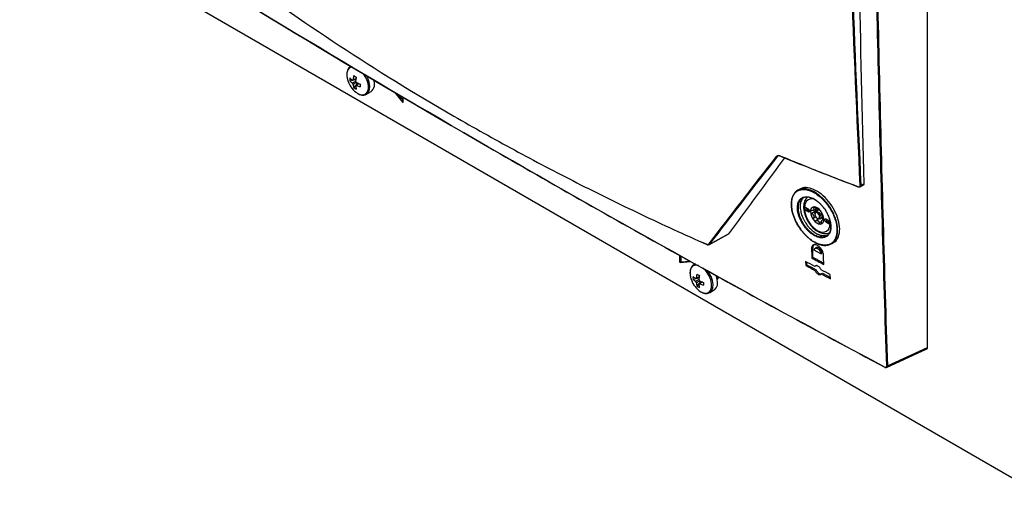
# Model space of a CAD drawing. Header units: millimetres. Extents: x 155473 to 158085, y 111018 to 114514.
# Tile 147 of 181: x 157497 to 157789, y 113432 to 113577. Entities that reach past the tile are written whole.
import ezdxf

# ---------------------------------------------------------------- set-up
doc = ezdxf.new("R2010")
doc.units = ezdxf.units.MM

msp = doc.modelspace()

# ---------------------------------------------------------------- linework, layer by layer
at = {"color": 7, "linetype": 'Continuous', "lineweight": 25}
for p, q in [((157496.95, 113610.85), (157806.49, 113432.16)), ((157766.27, 113479.53), (157766.27, 113583.22)), ((157594.89, 113558.54), (157596.67, 113558.89)), ((157602.09, 113558.46), (157602.26, 113558.63)), ((157596.07, 113556.49), (157597.26, 113557.86)), ((157596.62, 113557.02), (157596.8, 113557.14)), ((157599.8, 113554.53), (157599.85, 113554.56)), ((157599.85, 113554.56), (157601.2, 113555.34)), ((157608.27, 113555.07), (157610.55, 113552.25)), ((157609.25, 113554.51), (157610.71, 113552.69)), ((157610.71, 113552.26), (157610.71, 113553.66)), ((157610.71, 113552.34), (157610.55, 113552.25)), ((157722.16, 113536.39), (157721.78, 113536.18)), ((157728.36, 113526.45), (157727.77, 113526.11)), ((157746.3, 113527.1), (157747.18, 113527.58)), ((157746.53, 113527.57), (157747.39, 113528.04)), ((157730.95, 113520.55), (157730.24, 113520.95)), ((157732.37, 113520.15), (157733.32, 113520.7)), ((157732.89, 113521.07), (157732.48, 113520.83)), ((157730.6, 113520.34), (157730.24, 113520.14)), ((157730.24, 113520.14), (157730.95, 113519.73)), ((157730.6, 113520.34), (157731.3, 113519.93)), ((157731.3, 113519.93), (157730.95, 113519.73)), ((157733.28, 113520), (157731.94, 113519.23)), ((157733.13, 113518.23), (157732.48, 113517.86)), ((157732.86, 113519.24), (157732.86, 113519.04)), ((157733.95, 113520.29), (157733.12, 113519.81)), ((157733.34, 113519.94), (157733.28, 113520)), ((157733.57, 113517.81), (157733.74, 113517.71)), ((157734.37, 113517.65), (157735.3, 113518.19)), ((157734.02, 113517.6), (157733.11, 113517.07)), ((157734.85, 113516.84), (157734.18, 113516.45)), ((157735.54, 113517.55), (157735.09, 113517.29)), ((157735.53, 113517.38), (157735.34, 113517.27)), ((157736.89, 113517.12), (157736.18, 113517.52)), ((157736.53, 113516.91), (157736.18, 113516.71)), ((157736.18, 113516.71), (157736.89, 113516.3)), ((157736.53, 113516.91), (157737.24, 113516.5)), ((157737.24, 113516.5), (157736.89, 113516.3)), ((157701.43, 113509.97), (157707.11, 113513.07)), ((157701.55, 113510.07), (157707.22, 113513.17)), ((157707.22, 113513.17), (157707.11, 113513.08)), ((157735.11, 113512.61), (157734.51, 113512.26)), ((157736.88, 113513.42), (157737.09, 113513.42)), ((157700.89, 113510), (157699.22, 113510.77)), ((157732.23, 113508.98), (157731.88, 113508.77)), ((157733.32, 113509.12), (157732.96, 113508.92)), ((157737.75, 113510.22), (157738.36, 113510.57)), ((157692.73, 113506.81), (157692.73, 113504.91)), ((157693.08, 113506.61), (157693.08, 113505.11)), ((157731.96, 113506.04), (157732.31, 113506.25)), ((157734.61, 113507.31), (157732.7, 113508.33)), ((157734.61, 113507.31), (157734.96, 113507.51)), ((157693.08, 113505.11), (157692.73, 113504.91)), ((157692.89, 113504.71), (157696, 113504.99)), ((157693.24, 113504.92), (157692.89, 113504.71)), ((157693.24, 113504.92), (157695.73, 113505.14)), ((157697.35, 113504.25), (157696.93, 113504)), ((157730.13, 113505.01), (157730.17, 113503.81)), ((157730.17, 113503.81), (157730.52, 113504.01)), ((157730.52, 113504.01), (157730.5, 113504.81)), ((157733.2, 113503.76), (157732.84, 113503.55)), ((157732.88, 113502.35), (157733.23, 113502.55)), ((157734.78, 113501.32), (157735.13, 113501.53)), ((157735.13, 113501.53), (157737.48, 113500.27)), ((157737.49, 113499.87), (157737.45, 113501.07)), ((157696.71, 113499.76), (157698.49, 113500.11)), ((157697.9, 113497.71), (157699.08, 113499.08)), ((157698.44, 113498.24), (157698.62, 113498.36)), ((157701.62, 113495.75), (157701.68, 113495.78)), ((157701.68, 113495.78), (157703.02, 113496.56)), ((157754.16, 113473.57), (157766.09, 113479.09)), ((157754.39, 113474.04), (157766.27, 113479.53))]:
    msp.add_line(p, q, dxfattribs=at)
at = {"color": 7, "linetype": 'Continuous', "lineweight": 25, "flags": 128}
for points in [[(157595.56, 113562.67), (157595.47, 113562.66), (157594.78, 113562.36), (157594.29, 113561.76), (157594.03, 113560.89), (157594.03, 113559.83), (157594.29, 113558.67), (157594.4, 113558.34)], [(157597.22, 113554.8), (157598.12, 113554.43), (157598.96, 113554.39), (157599.65, 113554.68), (157600.15, 113555.28), (157600.41, 113556.15), (157600.41, 113557.21), (157600.15, 113558.38), (157599.65, 113559.55), (157598.96, 113560.65), (157598.92, 113560.7)], [(157599.85, 113554.56), (157599.93, 113554.61), (157600.46, 113555.17), (157600.77, 113555.98), (157600.83, 113557), (157600.64, 113558.14), (157600.22, 113559.33), (157599.81, 113560.12)], [(157602.1, 113558.45), (157602.25, 113558.58), (157602.29, 113558.63)], [(157610.55, 113552.25), (157610.57, 113552.22), (157610.6, 113552.2), (157610.63, 113552.19), (157610.65, 113552.19), (157610.67, 113552.19), (157610.69, 113552.21), (157610.7, 113552.23), (157610.71, 113552.26)], [(157722.4, 113536.33), (157722.41, 113536.31), (157722.41, 113536.29), (157722.42, 113536.28), (157722.43, 113536.27), (157722.44, 113536.26), (157722.46, 113536.27), (157722.47, 113536.27), (157722.49, 113536.28)], [(157745.65, 113527.16), (157745.65, 113527.13), (157745.65, 113527.12), (157745.66, 113527.1), (157745.67, 113527.1), (157745.68, 113527.09), (157745.7, 113527.09), (157745.71, 113527.1), (157745.73, 113527.11)], [(157730.74, 113524.09), (157730.41, 113523.84), (157729.9, 113523.07), (157729.59, 113522.12), (157729.51, 113521), (157729.66, 113519.75), (157730.04, 113518.47), (157730.62, 113517.2), (157731.37, 113516.03), (157732.26, 113514.99), (157733.25, 113514.15), (157734.3, 113513.56), (157735.39, 113513.25), (157736.31, 113513.25), (157737.14, 113513.52), (157737.28, 113513.64), (157737.28, 113513.64)], [(157732.82, 113523.39), (157732.58, 113523.46), (157731.65, 113523.56), (157730.86, 113523.31), (157730.25, 113522.75), (157729.87, 113521.9), (157729.74, 113520.83), (157729.87, 113519.62), (157730.25, 113518.33), (157730.86, 113517.07), (157731.65, 113515.91), (157732.58, 113514.93), (157733.57, 113514.21), (157734.55, 113513.79), (157735.48, 113513.7), (157736.27, 113513.94), (157736.88, 113514.51), (157737.26, 113515.35), (157737.39, 113516.42), (157737.28, 113517.55)], [(157730.24, 113520.95), (157730.11, 113521), (157729.99, 113520.98), (157729.92, 113520.89), (157729.89, 113520.75), (157729.92, 113520.58), (157729.99, 113520.4), (157730.11, 113520.25), (157730.24, 113520.14)], [(157730.95, 113519.73), (157731.08, 113519.68), (157731.2, 113519.7), (157731.28, 113519.79), (157731.3, 113519.93), (157731.28, 113520.1), (157731.2, 113520.28), (157731.08, 113520.44), (157730.95, 113520.55)], [(157732.86, 113519.24), (157732.93, 113519.59), (157733.12, 113519.81), (157733.4, 113519.87), (157733.74, 113519.75)], [(157733.57, 113519.44), (157733.29, 113519.54), (157733.07, 113519.49), (157732.91, 113519.32), (157732.86, 113519.04), (157732.91, 113518.69), (157733.07, 113518.34), (157733.29, 113518.03), (157733.57, 113517.81), (157733.84, 113517.72), (157734.07, 113517.76), (157734.22, 113517.94), (157734.27, 113518.22), (157734.22, 113518.56), (157734.07, 113518.92), (157733.84, 113519.23), (157733.57, 113519.44)], [(157733.74, 113519.75), (157734.08, 113519.48), (157734.37, 113519.09), (157734.56, 113518.65), (157734.63, 113518.22), (157734.56, 113517.87), (157734.37, 113517.65), (157734.08, 113517.59), (157733.74, 113517.71), (157733.74, 113517.71)], [(157736.18, 113517.52), (157736.05, 113517.57), (157735.93, 113517.55), (157735.85, 113517.46), (157735.83, 113517.32), (157735.85, 113517.15), (157735.93, 113516.97), (157736.05, 113516.82), (157736.18, 113516.71)], [(157736.89, 113516.3), (157737.02, 113516.25), (157737.14, 113516.28), (157737.22, 113516.36), (157737.24, 113516.5), (157737.22, 113516.68), (157737.14, 113516.85), (157737.02, 113517.01), (157736.89, 113517.12)], [(157700.8, 113510.05), (157700.8, 113510.03), (157700.81, 113510.01), (157700.82, 113509.99), (157700.83, 113509.99), (157700.84, 113509.98), (157700.86, 113509.98), (157700.87, 113509.99), (157700.89, 113510)], [(157698.33, 113503.78), (157698.13, 113503.83), (157697.3, 113503.88), (157696.61, 113503.58), (157696.11, 113502.98), (157695.85, 113502.11), (157695.85, 113501.05), (157696.11, 113499.89), (157696.22, 113499.56)], [(157697.55, 113504.21), (157697.18, 113504.12), (157696.9, 113503.99)], [(157699.04, 113496.02), (157699.95, 113495.65), (157700.78, 113495.6), (157701.47, 113495.9), (157701.97, 113496.5), (157702.23, 113497.37), (157702.23, 113498.43), (157701.97, 113499.59), (157701.47, 113500.77), (157700.78, 113501.86), (157699.95, 113502.79), (157699.59, 113503.09)], [(157701.68, 113495.78), (157701.76, 113495.83), (157702.28, 113496.39), (157702.59, 113497.2), (157702.65, 113498.22), (157702.47, 113499.36), (157702.05, 113500.54), (157701.42, 113501.68), (157700.89, 113502.39)], [(157703.02, 113496.56), (157703.1, 113496.6), (157703.63, 113497.16), (157703.94, 113497.98), (157704, 113499), (157703.81, 113500.14), (157703.58, 113500.87)], [(157703.77, 113500.32), (157703.77, 113500.43), (157703.75, 113500.76)], [(157703.84, 113500.02), (157703.89, 113500.5), (157703.89, 113500.68)], [(157703.92, 113499.68), (157704.2, 113500.05), (157704.31, 113500.44)]]:
    msp.add_lwpolyline(points, dxfattribs=at)
at = {"color": 7, "linetype": 'Continuous', "lineweight": 25}
for centre, radius, start, end in [((157600.41, 113558.97), 5.53, 175.64, 184.36), ((157598.82, 113563.21), 5.48, 224.1814, 234.2778), ((157598.82, 113562.36), 5.48, 224.1814, 234.2778), ((157595.92, 113558.55), 0.36, 94.0392, 145.9716), ((157605.62, 113557.99), 9.77, 167.7, 174.567), ((157604.69, 113574.15), 16.5, 238.5426, 241.4628), ((157606.34, 113557.57), 9.77, 167.7, 174.567), ((157599.23, 113557.64), 3.03, 310.4615, 23.9505), ((157601.03, 113560.73), 7.05, 199.7782, 237.2294), ((157597.27, 113558.55), 1.77, 201.1423, 218.8577), ((157601.35, 113557.99), 5.48, 185.7248, 195.8206), ((157599.19, 113561.06), 5.53, 235.6424, 244.363), ((157595.24, 113557.38), 1.77, 21.1423, 38.8577), ((157596.6, 113557.38), 0.36, 274.0392, 325.9716), ((157602.08, 113557.57), 5.48, 185.7248, 195.8206), ((157600.95, 113566.9), 9.77, 245.4356, 252.3023), ((157600.95, 113566.06), 9.77, 245.4356, 252.3023), ((157614.48, 113557.18), 16.5, 178.5397, 181.4603), ((157721.72, 113536.33), 0.157, 222.2937, 292.1113), ((157746.42, 113527.77), 0.227, 250.8367, 299.4524), ((157730.99, 113520.98), 0.75, 181.8666, 238.1281), ((157732.8, 113519.97), 1.23, 100.5468, 189.2519), ((157732.42, 113518.63), 2.56, 33.4349, 86.5705), ((157735.84, 113520.52), 2.72, 178.6284, 187.4864), ((157735.88, 113519.97), 4.3, 182.6393, 219.7721), ((157733.17, 113519.81), 0.818, 141.0957, 148.703), ((157732.15, 113520.52), 0.43, 317.6518, 332.1469), ((157735.56, 113519.81), 3.28, 199.6999, 202.7114), ((157730.9, 113518), 1.72, 18.3336, 24.0778), ((157733.83, 113520.62), 0.828, 213.3477, 228.1576), ((157732.79, 113518.73), 1.91, 57.8448, 62.1606), ((157734.24, 113521.25), 1, 235.8866, 244.1188), ((157731.25, 113517.29), 4.3, 2.6393, 39.7721), ((157734.44, 113516.79), 1.13, 35.3325, 73.1083), ((157731.92, 113517.65), 3.28, 19.6999, 22.7114), ((157736.59, 113519.46), 1.72, 198.3336, 204.0778), ((157734.71, 113518.63), 2.56, 213.4349, 266.5705), ((157734.7, 113518.73), 1.91, 237.8448, 242.1606), ((157733.24, 113516.21), 1, 55.8866, 64.1188), ((157734.33, 113517.29), 1.23, 280.5468, 9.2519), ((157734.32, 113517.65), 0.818, 321.0957, 328.703), ((157735.33, 113516.94), 0.43, 137.6518, 152.1469), ((157736.93, 113517.55), 0.75, 181.8666, 238.1281), ((157701.49, 113510.22), 0.158, 221.5545, 292.9006), ((157692.93, 113504.91), 0.198, 178.8081, 258.781), ((157693.28, 113505.11), 0.198, 178.8081, 258.781), ((157702.23, 113500.18), 5.53, 175.64, 184.36), ((157700.64, 113504.42), 5.48, 224.1814, 234.2778), ((157697.74, 113499.77), 0.36, 94.0392, 145.9716), ((157707.44, 113499.21), 9.77, 167.7, 174.567), ((157706.51, 113515.37), 16.5, 238.5426, 241.4628), ((157708.17, 113498.79), 9.77, 167.7, 174.567), ((157703.24, 113500.58), 1.14, 306.7705, 351.3802), ((157702.85, 113501.94), 7.05, 199.7782, 237.2294), ((157700.64, 113503.58), 5.48, 224.1814, 234.2778), ((157699.1, 113499.77), 1.77, 201.1423, 218.8577), ((157703.17, 113499.21), 5.48, 185.7248, 195.8206), ((157701.02, 113502.28), 5.53, 235.6424, 244.363), ((157697.06, 113498.6), 1.77, 21.1423, 38.8577), ((157698.42, 113498.6), 0.36, 274.0392, 325.9716), ((157703.9, 113498.79), 5.48, 185.7248, 195.8206), ((157702.78, 113508.12), 9.77, 245.4356, 252.3023), ((157702.78, 113507.28), 9.77, 245.4356, 252.3023), ((157716.3, 113498.4), 16.5, 178.5397, 181.4603), ((157754.28, 113474.24), 0.227, 244.6533, 297.4098), ((157753.64, 113473.68), 0.062, 171.7244, 259.3016)]:
    msp.add_arc(centre, radius, start, end, dxfattribs=at)
for points, knots in [([(157754.19, 113474.04), (157753.27, 113502.28), (157752.47, 113530.58), (157751.12, 113587.32), (157750.58, 113615.76), (157749.72, 113672.77), (157749.41, 113701.34), (157749.02, 113758.61), (157748.95, 113787.3), (157749.01, 113816.07)], [0, 0, 0, 0, 0.25, 0.25, 0.5, 0.5, 0.75, 0.75, 1, 1, 1, 1]), ([(157749.21, 113816.07), (157749.15, 113787.3), (157749.23, 113758.61), (157749.61, 113701.35), (157749.92, 113672.78), (157750.78, 113615.77), (157751.33, 113587.33), (157752.68, 113530.59), (157753.47, 113502.28), (157754.39, 113474.04)], [0, 0, 0, 0, 0.25, 0.25, 0.5, 0.5, 0.75, 0.75, 1, 1, 1, 1]), ([(157744.89, 113652.7), (157745.18, 113631.85), (157745.53, 113611.03), (157746.37, 113569.48), (157746.85, 113548.74), (157747.39, 113528.04)], [0, 0, 0, 0, 0.5, 0.5, 1, 1, 1, 1]), ([(157522.82, 113606.9), (157559.65, 113583.88), (157597.31, 113561.25), (157655.01, 113527.94), (157674.45, 113516.94), (157713.72, 113495.15), (157733.56, 113484.37), (157753.58, 113473.69)], [0, 0, 0, 0, 0.5, 0.5, 0.75, 0.75, 1, 1, 1, 1]), ([(157753.68, 113473.63), (157713.62, 113494.99), (157674.36, 113516.77), (157597.41, 113561.19), (157559.75, 113583.82), (157522.93, 113606.84)], [0, 0, 0, 0, 0.5, 0.5, 1, 1, 1, 1]), ([(157560.16, 113591.24), (157570.26, 113583.64), (157580.79, 113576.24), (157602.66, 113561.86), (157614.01, 113554.86), (157631.66, 113544.68), (157637.64, 113541.33), (157649.78, 113534.76), (157655.94, 113531.53), (157668.45, 113525.19), (157674.8, 113522.08), (157687.67, 113515.97), (157694.19, 113512.98), (157700.8, 113510.05)], [0, 0, 0, 0, 0.25, 0.25, 0.5, 0.5, 0.625, 0.625, 0.75, 0.75, 0.875, 0.875, 1, 1, 1, 1]), ([(157595.08, 113562.74), (157595.03, 113562.72), (157594.74, 113562.61), (157594.38, 113562.12), (157594.05, 113561.35), (157593.95, 113560.4), (157594.06, 113559.37), (157594.3, 113558.67), (157594.41, 113558.35)], [0, 0, 0, 0, 0.037791, 0.228231, 0.418766, 0.617712, 0.823002, 1, 1, 1, 1]), ([(157595.89, 113558.91), (157595.97, 113558.95), (157596.25, 113559.09), (157596.54, 113559.23), (157596.75, 113559.33)], [0, 0, 0, 0, 0.257038, 1, 1, 1, 1]), ([(157595.62, 113557.91), (157595.7, 113557.95), (157596.04, 113558.12), (157596.38, 113558.29), (157596.64, 113558.41)], [0, 0, 0, 0, 0.23369, 1, 1, 1, 1]), ([(157596.88, 113558.1), (157596.62, 113557.93), (157596.29, 113557.71), (157595.97, 113557.49), (157595.89, 113557.44)], [0, 0, 0, 0, 0.7752435, 1, 1, 1, 1]), ([(157597.67, 113557.71), (157597.48, 113557.58), (157597.22, 113557.4), (157596.96, 113557.23), (157596.89, 113557.18)], [0, 0, 0, 0, 0.739007, 1, 1, 1, 1]), ([(157597.25, 113554.77), (157597.41, 113554.69), (157597.88, 113554.44), (157598.62, 113554.27), (157599.33, 113554.29), (157599.66, 113554.49), (157599.77, 113554.56)], [0, 0, 0, 0, 0.181956, 0.528848, 0.834368, 1, 1, 1, 1]), ([(157723.88, 113535.72), (157721.49, 113532.5), (157715.91, 113524.96), (157710.38, 113517.46), (157707.22, 113513.17)], [0, 0, 0, 0, 0.4278521, 1, 1, 1, 1]), ([(157721.61, 113536.22), (157721.65, 113536.27), (157721.7, 113536.31), (157721.81, 113536.37), (157721.87, 113536.39), (157722.01, 113536.41), (157722.09, 113536.41), (157722.24, 113536.39), (157722.32, 113536.36), (157722.4, 113536.33)], [0, 0, 0, 0, 0.25, 0.25, 0.5, 0.5, 0.75, 0.75, 1, 1, 1, 1]), ([(157722.49, 113536.28), (157722.41, 113536.31), (157722.34, 113536.33), (157722.21, 113536.35), (157722.14, 113536.35), (157722.02, 113536.33), (157721.96, 113536.32), (157721.86, 113536.26), (157721.82, 113536.23), (157721.78, 113536.18)], [0, 0, 0, 0, 0.25, 0.25, 0.5, 0.5, 0.75, 0.75, 1, 1, 1, 1]), ([(157745.65, 113527.14), (157742.58, 113528.31), (157737.15, 113530.39), (157729.44, 113533.45), (157724.81, 113535.34), (157722.49, 113536.28)], [0, 0, 0, 0, 0.39316, 0.696559, 1, 1, 1, 1]), ([(157725.9, 113521.86), (157725.89, 113522.36), (157725.92, 113522.82), (157726.03, 113523.48), (157726.08, 113523.69), (157726.2, 113524.09), (157726.27, 113524.28), (157726.51, 113524.83), (157726.71, 113525.15), (157727.06, 113525.56), (157727.19, 113525.69), (157727.47, 113525.92), (157727.61, 113526.02), (157728.08, 113526.28), (157728.41, 113526.41), (157728.96, 113526.52), (157729.16, 113526.54), (157729.55, 113526.56), (157729.94, 113526.55), (157730.36, 113526.49), (157730.79, 113526.4), (157731, 113526.34), (157731.66, 113526.13), (157732.11, 113525.94), (157732.78, 113525.57), (157733, 113525.44), (157733.46, 113525.15), (157733.68, 113524.99), (157734.34, 113524.49), (157734.77, 113524.12), (157735.41, 113523.5), (157735.61, 113523.28), (157736.02, 113522.84), (157736.21, 113522.61), (157736.78, 113521.9), (157737.14, 113521.4), (157737.8, 113520.35), (157738.09, 113519.82), (157738.48, 113519.01), (157738.6, 113518.73), (157738.82, 113518.18), (157738.93, 113517.91), (157739.2, 113517.08), (157739.35, 113516.54), (157739.55, 113515.48), (157739.61, 113514.96), (157739.63, 113513.97), (157739.6, 113513.49), (157739.45, 113512.62), (157739.33, 113512.22), (157739.09, 113511.68), (157739, 113511.5), (157738.8, 113511.18), (157738.69, 113511.03), (157738.33, 113510.62), (157738.06, 113510.39), (157737.43, 113510.04), (157737.1, 113509.91), (157736.55, 113509.8), (157736.36, 113509.78), (157735.97, 113509.76), (157735.76, 113509.77), (157735.15, 113509.82), (157734.72, 113509.91), (157734.07, 113510.12), (157733.84, 113510.2), (157733.4, 113510.4), (157733.17, 113510.51), (157732.5, 113510.87), (157732.06, 113511.16), (157731.39, 113511.66), (157731.17, 113511.84), (157730.73, 113512.22), (157730.31, 113512.61), (157729.9, 113513.04), (157729.5, 113513.48), (157729.3, 113513.72), (157728.73, 113514.43), (157728.37, 113514.93), (157727.72, 113515.97), (157727.42, 113516.51), (157726.91, 113517.6), (157726.68, 113518.15), (157726.41, 113518.97), (157726.33, 113519.25), (157726.18, 113519.79), (157726.12, 113520.06), (157725.97, 113520.85), (157725.92, 113521.36), (157725.9, 113521.86)], [0, 0, 0, 0, 0.03125, 0.03125, 0.046875, 0.046875, 0.0625, 0.0625, 0.09375, 0.09375, 0.109375, 0.109375, 0.125, 0.125, 0.15625, 0.15625, 0.171875, 0.171875, 0.1875, 0.203125, 0.203125, 0.21875, 0.21875, 0.25, 0.25, 0.265625, 0.265625, 0.28125, 0.28125, 0.3125, 0.3125, 0.328125, 0.328125, 0.34375, 0.34375, 0.375, 0.375, 0.40625, 0.40625, 0.421875, 0.421875, 0.4375, 0.4375, 0.46875, 0.46875, 0.5, 0.5, 0.53125, 0.53125, 0.5625, 0.5625, 0.578125, 0.578125, 0.59375, 0.59375, 0.625, 0.625, 0.65625, 0.65625, 0.671875, 0.671875, 0.6875, 0.6875, 0.71875, 0.71875, 0.734375, 0.734375, 0.75, 0.75, 0.78125, 0.78125, 0.796875, 0.796875, 0.8125, 0.828125, 0.828125, 0.84375, 0.84375, 0.875, 0.875, 0.90625, 0.90625, 0.9375, 0.9375, 0.953125, 0.953125, 0.96875, 0.96875, 1, 1, 1, 1]), ([(157738.35, 113510.58), (157738.37, 113510.58), (157738.99, 113510.74), (157739.74, 113511.9), (157740.35, 113513.95), (157740.12, 113516.62), (157739.14, 113519.48), (157737.5, 113522.24), (157735.4, 113524.58), (157733.06, 113526.24), (157730.79, 113526.97), (157729.16, 113526.98), (157728.56, 113526.47), (157728.42, 113526.36)], [0, 0, 0, 0, 0.002182, 0.109427, 0.21665, 0.32393, 0.431321, 0.538831, 0.646409, 0.753972, 0.861446, 0.968798, 1, 1, 1, 1]), ([(157745.65, 113527.16), (157745.74, 113527.12), (157745.83, 113527.1), (157746.01, 113527.1), (157746.09, 113527.12), (157746.22, 113527.19), (157746.27, 113527.25), (157746.33, 113527.38), (157746.35, 113527.46), (157746.34, 113527.55)], [0, 0, 0, 0, 0.25, 0.25, 0.5, 0.5, 0.75, 0.75, 1, 1, 1, 1]), ([(157746.53, 113527.57), (157746.53, 113527.47), (157746.52, 113527.37), (157746.44, 113527.21), (157746.38, 113527.15), (157746.23, 113527.06), (157746.14, 113527.04), (157745.94, 113527.04), (157745.83, 113527.07), (157745.73, 113527.11)], [0, 0, 0, 0, 0.25, 0.25, 0.5, 0.5, 0.75, 0.75, 1, 1, 1, 1]), ([(157747.39, 113528.04), (157747.39, 113527.95), (157747.37, 113527.78), (157747.29, 113527.63), (157747.2, 113527.6), (157747.18, 113527.59)], [0, 0, 0, 0, 0.419678, 0.83938, 1, 1, 1, 1]), ([(157725.91, 113521.73), (157725.92, 113521.24), (157725.98, 113520.74), (157726.12, 113519.96), (157726.18, 113519.69), (157726.32, 113519.16), (157726.41, 113518.89), (157726.68, 113518.08), (157726.9, 113517.54), (157727.41, 113516.47), (157727.7, 113515.93), (157728.34, 113514.92), (157728.69, 113514.43), (157729.25, 113513.72), (157729.45, 113513.49), (157729.84, 113513.05), (157730.25, 113512.63), (157730.67, 113512.24), (157731.09, 113511.88), (157731.31, 113511.7), (157731.97, 113511.2), (157732.41, 113510.92), (157733.07, 113510.56), (157733.29, 113510.46), (157733.73, 113510.27), (157733.95, 113510.18), (157734.6, 113509.97), (157735.01, 113509.89), (157735.62, 113509.84), (157735.82, 113509.83), (157736.2, 113509.85), (157736.39, 113509.87), (157736.93, 113509.98), (157737.26, 113510.1), (157737.88, 113510.45), (157738.15, 113510.68), (157738.5, 113511.08), (157738.61, 113511.23), (157738.8, 113511.55), (157738.89, 113511.72), (157739.13, 113512.25), (157739.25, 113512.65), (157739.39, 113513.5), (157739.43, 113513.97), (157739.4, 113514.95), (157739.34, 113515.46), (157739.14, 113516.5), (157739, 113517.03), (157738.73, 113517.84), (157738.63, 113518.12), (157738.41, 113518.66), (157738.29, 113518.93), (157737.9, 113519.73), (157737.61, 113520.25), (157736.96, 113521.28), (157736.61, 113521.77), (157736.05, 113522.47), (157735.86, 113522.69), (157735.46, 113523.13), (157735.26, 113523.35), (157734.64, 113523.96), (157734.21, 113524.32), (157733.34, 113524.98), (157732.89, 113525.27), (157732.01, 113525.74), (157731.58, 113525.93), (157730.93, 113526.14), (157730.71, 113526.2), (157730.29, 113526.29), (157729.88, 113526.35), (157729.49, 113526.35), (157729.11, 113526.34), (157728.92, 113526.31), (157728.37, 113526.21), (157728.04, 113526.08), (157727.59, 113525.82), (157727.45, 113525.72), (157727.17, 113525.5), (157727.05, 113525.37), (157726.7, 113524.97), (157726.5, 113524.65), (157726.26, 113524.12), (157726.2, 113523.92), (157726.08, 113523.53), (157726.03, 113523.32), (157725.92, 113522.68), (157725.89, 113522.22), (157725.91, 113521.73)], [0, 0, 0, 0, 0.03125, 0.03125, 0.046875, 0.046875, 0.0625, 0.0625, 0.09375, 0.09375, 0.125, 0.125, 0.15625, 0.15625, 0.171875, 0.171875, 0.1875, 0.203125, 0.203125, 0.21875, 0.21875, 0.25, 0.25, 0.265625, 0.265625, 0.28125, 0.28125, 0.3125, 0.3125, 0.328125, 0.328125, 0.34375, 0.34375, 0.375, 0.375, 0.40625, 0.40625, 0.421875, 0.421875, 0.4375, 0.4375, 0.46875, 0.46875, 0.5, 0.5, 0.53125, 0.53125, 0.5625, 0.5625, 0.578125, 0.578125, 0.59375, 0.59375, 0.625, 0.625, 0.65625, 0.65625, 0.671875, 0.671875, 0.6875, 0.6875, 0.71875, 0.71875, 0.75, 0.75, 0.78125, 0.78125, 0.796875, 0.796875, 0.8125, 0.828125, 0.828125, 0.84375, 0.84375, 0.875, 0.875, 0.890625, 0.890625, 0.90625, 0.90625, 0.9375, 0.9375, 0.953125, 0.953125, 0.96875, 0.96875, 1, 1, 1, 1]), ([(157734.44, 113512.06), (157734.02, 113512.13), (157733.57, 113512.26), (157732.9, 113512.58), (157732.67, 113512.71), (157732.21, 113512.99), (157731.99, 113513.14), (157731.54, 113513.48), (157731.32, 113513.67), (157730.89, 113514.07), (157730.68, 113514.28), (157730.27, 113514.73), (157730.08, 113514.96), (157729.7, 113515.45), (157729.52, 113515.71), (157729.18, 113516.22), (157729.02, 113516.49), (157728.73, 113517.03), (157728.59, 113517.3), (157728.22, 113518.14), (157728.03, 113518.69), (157727.83, 113519.51), (157727.78, 113519.78), (157727.71, 113520.31), (157727.69, 113520.56), (157727.68, 113521.06), (157727.69, 113521.3), (157727.74, 113521.76), (157727.82, 113522.19), (157727.96, 113522.58), (157728.13, 113522.93), (157728.23, 113523.1), (157728.46, 113523.39), (157728.59, 113523.52), (157728.87, 113523.75), (157729.02, 113523.85), (157729.51, 113524.08), (157729.87, 113524.17), (157730.47, 113524.18), (157730.68, 113524.16), (157731.1, 113524.09), (157731.32, 113524.04), (157731.76, 113523.9), (157731.99, 113523.81), (157732.44, 113523.59), (157732.67, 113523.47), (157733.12, 113523.18), (157733.34, 113523.03), (157733.79, 113522.68), (157734.02, 113522.49), (157734.44, 113522.09), (157734.65, 113521.88), (157735.06, 113521.43), (157735.26, 113521.19), (157735.82, 113520.46), (157736.16, 113519.94), (157736.45, 113519.39)], [0, 0, 0, 0, 0.0625, 0.0625, 0.09375, 0.09375, 0.125, 0.125, 0.15625, 0.15625, 0.1875, 0.1875, 0.21875, 0.21875, 0.25, 0.25, 0.28125, 0.28125, 0.3125, 0.3125, 0.375, 0.375, 0.40625, 0.40625, 0.4375, 0.4375, 0.46875, 0.46875, 0.5, 0.53125, 0.53125, 0.5625, 0.5625, 0.59375, 0.59375, 0.625, 0.625, 0.6875, 0.6875, 0.71875, 0.71875, 0.75, 0.75, 0.78125, 0.78125, 0.8125, 0.8125, 0.84375, 0.84375, 0.875, 0.875, 0.90625, 0.90625, 0.9375, 0.9375, 1, 1, 1, 1]), ([(157736.47, 113519.43), (157736.4, 113519.56), (157736.33, 113519.7), (157736.17, 113519.96), (157735.93, 113520.34), (157735.67, 113520.71), (157735.3, 113521.19), (157735.11, 113521.42), (157734.71, 113521.86), (157734.5, 113522.07), (157734.09, 113522.46), (157733.87, 113522.64), (157733.43, 113522.98), (157733.21, 113523.14), (157732.77, 113523.41), (157732.55, 113523.53), (157732.1, 113523.74), (157731.88, 113523.83), (157731.45, 113523.97), (157731.24, 113524.03), (157730.82, 113524.09), (157730.62, 113524.11), (157730.03, 113524.1), (157729.67, 113524.02), (157729.2, 113523.79), (157729.05, 113523.69), (157728.77, 113523.47), (157728.65, 113523.34), (157728.43, 113523.05), (157728.33, 113522.89), (157728.16, 113522.54), (157728.09, 113522.35), (157727.98, 113521.95), (157727.94, 113521.74), (157727.89, 113521.29), (157727.88, 113521.06), (157727.89, 113520.57), (157727.91, 113520.32), (157727.99, 113519.81), (157728.04, 113519.54), (157728.23, 113518.74), (157728.42, 113518.2), (157728.78, 113517.39), (157728.91, 113517.12), (157729.2, 113516.59), (157729.36, 113516.33), (157729.69, 113515.83), (157729.87, 113515.58), (157730.24, 113515.1), (157730.43, 113514.87), (157730.83, 113514.43), (157731.03, 113514.23), (157731.46, 113513.83), (157731.67, 113513.65), (157732.11, 113513.32), (157732.33, 113513.17), (157732.77, 113512.9), (157733, 113512.77), (157733.44, 113512.57), (157733.77, 113512.44), (157734.09, 113512.35), (157734.3, 113512.3), (157734.41, 113512.28), (157734.51, 113512.26)], [0, 0, 0, 0, 0.015625, 0.015625, 0.03125, 0.0625, 0.0625, 0.09375, 0.09375, 0.125, 0.125, 0.15625, 0.15625, 0.1875, 0.1875, 0.21875, 0.21875, 0.25, 0.25, 0.28125, 0.28125, 0.3125, 0.3125, 0.375, 0.375, 0.40625, 0.40625, 0.4375, 0.4375, 0.46875, 0.46875, 0.5, 0.5, 0.53125, 0.53125, 0.5625, 0.5625, 0.59375, 0.59375, 0.625, 0.625, 0.6875, 0.6875, 0.71875, 0.71875, 0.75, 0.75, 0.78125, 0.78125, 0.8125, 0.8125, 0.84375, 0.84375, 0.875, 0.875, 0.90625, 0.90625, 0.9375, 0.9375, 0.96875, 0.984375, 0.984375, 1, 1, 1, 1]), ([(157729.84, 113524.1), (157729.61, 113523.95), (157729.06, 113523.6), (157728.59, 113522.55), (157728.41, 113521.14), (157728.63, 113520.04), (157728.74, 113519.49)], [0, 0, 0, 0, 0.202102, 0.469824, 0.734746, 1, 1, 1, 1]), ([(157732.58, 113521.18), (157732.5, 113521.17), (157732.45, 113521.13), (157732.42, 113521.01), (157732.43, 113520.92), (157732.48, 113520.83)], [0, 0, 0, 0, 0.5, 0.5, 1, 1, 1, 1]), ([(157732.48, 113520.83), (157732.53, 113520.74), (157732.56, 113520.65), (157732.58, 113520.47), (157732.57, 113520.39), (157732.53, 113520.32)], [0, 0, 0, 0, 0.5, 0.5, 1, 1, 1, 1]), ([(157733.11, 113520.89), (157733.03, 113520.98), (157732.93, 113521.05), (157732.74, 113521.16), (157732.65, 113521.18), (157732.58, 113521.18)], [0, 0, 0, 0, 0.5, 0.5, 1, 1, 1, 1]), ([(157728.74, 113519.49), (157728.76, 113519.42), (157728.8, 113519.28), (157728.86, 113519.06), (157728.93, 113518.84), (157729.02, 113518.61), (157729.11, 113518.38), (157729.17, 113518.22), (157729.21, 113518.14)], [0, 0, 0, 0, 0.155381, 0.315277, 0.479688, 0.648612, 0.822049, 1, 1, 1, 1]), ([(157729.21, 113518.14), (157729.24, 113518.06), (157729.31, 113517.9), (157729.43, 113517.64), (157729.58, 113517.35), (157729.75, 113517.04), (157729.94, 113516.71), (157730.21, 113516.29), (157730.52, 113515.85), (157730.87, 113515.41), (157731.16, 113515.06), (157731.35, 113514.87), (157731.43, 113514.79)], [0, 0, 0, 0, 0.0631, 0.134293, 0.213579, 0.300955, 0.396421, 0.499974, 0.660983, 0.797992, 0.910999, 1, 1, 1, 1]), ([(157731.94, 113520.07), (157731.84, 113520.08), (157731.75, 113520.06), (157731.62, 113519.95), (157731.59, 113519.87), (157731.59, 113519.77)], [0, 0, 0, 0, 0.5, 0.5, 1, 1, 1, 1]), ([(157731.59, 113519.77), (157731.59, 113519.67), (157731.62, 113519.57), (157731.75, 113519.37), (157731.84, 113519.29), (157731.94, 113519.23)], [0, 0, 0, 0, 0.5, 0.5, 1, 1, 1, 1]), ([(157731.94, 113519.23), (157732.05, 113519.17), (157732.16, 113519.1), (157732.34, 113518.92), (157732.41, 113518.81), (157732.47, 113518.7)], [0, 0, 0, 0, 0.5, 0.5, 1, 1, 1, 1]), ([(157732.48, 113517.86), (157732.43, 113517.76), (157732.42, 113517.65), (157732.45, 113517.42), (157732.5, 113517.31), (157732.58, 113517.22)], [0, 0, 0, 0, 0.5, 0.5, 1, 1, 1, 1]), ([(157733.14, 113520.17), (157733.1, 113520.2), (157733.01, 113520.29), (157732.95, 113520.4), (157732.94, 113520.47), (157732.94, 113520.48)], [0, 0, 0, 0, 0.422746, 0.882129, 1, 1, 1, 1]), ([(157734.18, 113520.27), (157734.14, 113520.25), (157734.09, 113520.25), (157733.97, 113520.27), (157733.89, 113520.3), (157733.8, 113520.35)], [0, 0, 0, 0, 0.5, 0.5, 1, 1, 1, 1]), ([(157734.56, 113520.04), (157734.48, 113520.13), (157734.4, 113520.2), (157734.27, 113520.28), (157734.21, 113520.29), (157734.18, 113520.27)], [0, 0, 0, 0, 0.5, 0.5, 1, 1, 1, 1]), ([(157736.45, 113519.39), (157736.71, 113518.92), (157736.92, 113518.44), (157737.19, 113517.72), (157737.26, 113517.48), (157737.4, 113517), (157737.45, 113516.77), (157737.54, 113516.3), (157737.57, 113516.08), (157737.61, 113515.63), (157737.62, 113515.41), (157737.61, 113514.77), (157737.56, 113514.38), (157737.42, 113513.85), (157737.35, 113513.68), (157737.21, 113513.36), (157737.13, 113513.21), (157736.95, 113512.94), (157736.84, 113512.82), (157736.62, 113512.6), (157736.5, 113512.5), (157736.11, 113512.24), (157735.81, 113512.13), (157735.33, 113512.04), (157735.16, 113512.02), (157734.81, 113512.02), (157734.63, 113512.03), (157734.44, 113512.06)], [0, 0, 0, 0, 0.125, 0.125, 0.1875, 0.1875, 0.25, 0.25, 0.3125, 0.3125, 0.375, 0.375, 0.5, 0.5, 0.5625, 0.5625, 0.625, 0.625, 0.6875, 0.6875, 0.75, 0.75, 0.875, 0.875, 0.9375, 0.9375, 1, 1, 1, 1]), ([(157734.51, 113512.26), (157734.87, 113512.21), (157735.22, 113512.21), (157735.85, 113512.33), (157736.14, 113512.44), (157736.52, 113512.69), (157736.64, 113512.79), (157736.86, 113513.01), (157736.96, 113513.13), (157737.14, 113513.39), (157737.22, 113513.53), (157737.36, 113513.84), (157737.42, 113514.01), (157737.56, 113514.53), (157737.61, 113514.92), (157737.62, 113515.54), (157737.61, 113515.75), (157737.57, 113516.19), (157737.54, 113516.41), (157737.45, 113516.86), (157737.4, 113517.09), (157737.27, 113517.56), (157737.19, 113517.8), (157737.02, 113518.27), (157736.92, 113518.5), (157736.71, 113518.97), (157736.6, 113519.2), (157736.47, 113519.43)], [0, 0, 0, 0, 0.125, 0.125, 0.25, 0.25, 0.3125, 0.3125, 0.375, 0.375, 0.4375, 0.4375, 0.5, 0.5, 0.625, 0.625, 0.6875, 0.6875, 0.75, 0.75, 0.8125, 0.8125, 0.875, 0.875, 0.9375, 0.9375, 1, 1, 1, 1]), ([(157734.81, 113519.49), (157734.81, 113519.55), (157734.78, 113519.64), (157734.69, 113519.84), (157734.63, 113519.95), (157734.56, 113520.04)], [0, 0, 0, 0, 0.5, 0.5, 1, 1, 1, 1]), ([(157735.34, 113518.11), (157735.28, 113518.2), (157735.23, 113518.3), (157735.12, 113518.52), (157735.06, 113518.64), (157735.02, 113518.76)], [0, 0, 0, 0, 0.5, 0.5, 1, 1, 1, 1]), ([(157735.55, 113517.48), (157735.55, 113517.58), (157735.52, 113517.7), (157735.45, 113517.92), (157735.4, 113518.03), (157735.34, 113518.11)], [0, 0, 0, 0, 0.5, 0.5, 1, 1, 1, 1]), ([(157732.58, 113517.22), (157732.65, 113517.13), (157732.74, 113517.06), (157732.93, 113517.01), (157733.03, 113517.02), (157733.11, 113517.07)], [0, 0, 0, 0, 0.5, 0.5, 1, 1, 1, 1]), ([(157733.11, 113517.07), (157733.2, 113517.12), (157733.29, 113517.15), (157733.49, 113517.17), (157733.58, 113517.15), (157733.68, 113517.11)], [0, 0, 0, 0, 0.5, 0.5, 1, 1, 1, 1]), ([(157734.18, 113516.45), (157734.21, 113516.34), (157734.27, 113516.24), (157734.4, 113516.1), (157734.48, 113516.07), (157734.56, 113516.08)], [0, 0, 0, 0, 0.5, 0.5, 1, 1, 1, 1]), ([(157734.56, 113516.08), (157734.63, 113516.08), (157734.69, 113516.13), (157734.78, 113516.29), (157734.81, 113516.39), (157734.81, 113516.51)], [0, 0, 0, 0, 0.5, 0.5, 1, 1, 1, 1]), ([(157734.81, 113516.51), (157734.81, 113516.64), (157734.83, 113516.75), (157734.88, 113516.97), (157734.91, 113517.06), (157734.95, 113517.14)], [0, 0, 0, 0, 0.5, 0.5, 1, 1, 1, 1]), ([(157735.09, 113517.28), (157735.11, 113517.29), (157735.18, 113517.34), (157735.27, 113517.32), (157735.33, 113517.28), (157735.34, 113517.27)], [0, 0, 0, 0, 0.261343, 0.855777, 1, 1, 1, 1]), ([(157735.34, 113517.27), (157735.4, 113517.24), (157735.45, 113517.24), (157735.52, 113517.31), (157735.55, 113517.39), (157735.55, 113517.48)], [0, 0, 0, 0, 0.5, 0.5, 1, 1, 1, 1]), ([(157731.65, 113514.56), (157731.71, 113514.5), (157731.83, 113514.39), (157732.01, 113514.23), (157732.19, 113514.07), (157732.37, 113513.93), (157732.54, 113513.79), (157732.72, 113513.66), (157732.89, 113513.54), (157733.06, 113513.43), (157733.23, 113513.33), (157733.39, 113513.23), (157733.55, 113513.15), (157733.71, 113513.07), (157733.81, 113513.02), (157733.86, 113512.99)], [0, 0, 0, 0, 0.08573, 0.169991, 0.252784, 0.334109, 0.413966, 0.492355, 0.569277, 0.644732, 0.718719, 0.791239, 0.862293, 0.931879, 1, 1, 1, 1]), ([(157735.11, 113512.61), (157735.07, 113512.61), (157734.96, 113512.63), (157734.8, 113512.66), (157734.63, 113512.7), (157734.42, 113512.76), (157734.17, 113512.85), (157733.96, 113512.95), (157733.86, 113512.99)], [0, 0, 0, 0, 0.09862, 0.251476, 0.389117, 0.501238, 0.750381, 1, 1, 1, 1]), ([(157734.44, 113512.06), (157734.43, 113512.1), (157734.43, 113512.14), (157734.46, 113512.21), (157734.48, 113512.25), (157734.51, 113512.26)], [0, 0, 0, 0, 0.5, 0.5, 1, 1, 1, 1]), ([(157736.71, 113512.91), (157736.58, 113512.84), (157736.3, 113512.67), (157735.79, 113512.62), (157735.41, 113512.6), (157735.2, 113512.6), (157735.12, 113512.61), (157735.11, 113512.61)], [0, 0, 0, 0, 0.299703, 0.637264, 0.876494, 0.971707, 1, 1, 1, 1]), ([(157700.8, 113510.05), (157700.86, 113510.02), (157700.92, 113510), (157701.03, 113509.98), (157701.08, 113509.98), (157701.23, 113510), (157701.31, 113510.04), (157701.37, 113510.11)], [0, 0, 0, 0, 0.25, 0.25, 0.5, 0.5, 1, 1, 1, 1]), ([(157701.55, 113510.07), (157701.52, 113510.03), (157701.48, 113509.99), (157701.38, 113509.94), (157701.33, 113509.93), (157701.22, 113509.92), (157701.15, 113509.92), (157701.02, 113509.94), (157700.96, 113509.97), (157700.89, 113510)], [0, 0, 0, 0, 0.25, 0.25, 0.5, 0.5, 0.75, 0.75, 1, 1, 1, 1]), ([(157735.43, 113506.86), (157735.43, 113506.99), (157735.41, 113507.13), (157735.36, 113507.4), (157735.32, 113507.54), (157735.23, 113507.82), (157735.17, 113507.97), (157735.03, 113508.25), (157734.96, 113508.39), (157734.79, 113508.65), (157734.7, 113508.78), (157734.5, 113509.03), (157734.39, 113509.15), (157734.07, 113509.46), (157733.83, 113509.64), (157733.49, 113509.83), (157733.37, 113509.88), (157733.14, 113509.95), (157733.03, 113509.97), (157732.82, 113509.99), (157732.72, 113509.99), (157732.53, 113509.95), (157732.44, 113509.92), (157732.28, 113509.83), (157732.21, 113509.77), (157732.09, 113509.63), (157732.04, 113509.54), (157731.95, 113509.35), (157731.92, 113509.25), (157731.88, 113509.03), (157731.88, 113508.9), (157731.88, 113508.77)], [0, 0, 0, 0, 0.0625, 0.0625, 0.125, 0.125, 0.1875, 0.1875, 0.25, 0.25, 0.3125, 0.3125, 0.375, 0.375, 0.5, 0.5, 0.5625, 0.5625, 0.625, 0.625, 0.6875, 0.6875, 0.75, 0.75, 0.8125, 0.8125, 0.875, 0.875, 0.9375, 0.9375, 1, 1, 1, 1]), ([(157732.72, 113510.07), (157732.71, 113510.07), (157732.55, 113510.03), (157732.36, 113509.73), (157732.23, 113509.33), (157732.23, 113509.05), (157732.23, 113508.98)], [0, 0, 0, 0, 0.008763, 0.437559, 0.86632, 1, 1, 1, 1]), ([(157732.31, 113506.25), (157732.3, 113506.7), (157732.29, 113507.16), (157732.27, 113507.61), (157732.26, 113508.07), (157732.25, 113508.52), (157732.23, 113508.98)], [0, 0, 0, 0, 0.001700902, 0.001700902, 0.001700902, 0.003401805, 0.003401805, 0.003401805, 0.003401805]), ([(157732.7, 113508.33), (157732.7, 113508.36), (157732.7, 113508.42), (157732.71, 113508.51), (157732.73, 113508.59), (157732.75, 113508.67), (157732.78, 113508.73), (157732.82, 113508.79), (157732.86, 113508.84), (157732.91, 113508.88), (157733.02, 113508.96), (157733.25, 113509.01), (157733.6, 113508.9), (157733.98, 113508.63), (157734.27, 113508.28), (157734.45, 113507.94), (157734.54, 113507.69), (157734.59, 113507.48), (157734.6, 113507.36), (157734.61, 113507.31)], [0, 0, 0, 0, 0.029142, 0.057973, 0.086492, 0.114701, 0.1426, 0.170189, 0.197469, 0.224439, 0.251101, 0.372035, 0.50036, 0.602838, 0.749572, 0.82553, 0.892595, 0.950755, 1, 1, 1, 1]), ([(157734.96, 113507.51), (157734.95, 113507.63), (157734.92, 113507.88), (157734.74, 113508.28), (157734.5, 113508.65), (157734.19, 113508.95), (157733.87, 113509.14), (157733.55, 113509.21), (157733.39, 113509.15), (157733.32, 113509.12)], [0, 0, 0, 0, 0.143266, 0.2865278, 0.4298869, 0.5732976, 0.7166519, 0.8598671, 1, 1, 1, 1]), ([(157732.31, 113506.25), (157732.61, 113506.09), (157733.2, 113505.77), (157734.26, 113505.2), (157735.03, 113504.79), (157735.5, 113504.53)], [0, 0, 0, 0, 0.278679, 0.557358, 1, 1, 1, 1]), ([(157696.9, 113503.96), (157696.85, 113503.94), (157696.57, 113503.82), (157696.2, 113503.34), (157695.87, 113502.57), (157695.78, 113501.61), (157695.88, 113500.59), (157696.12, 113499.89), (157696.23, 113499.57)], [0, 0, 0, 0, 0.037791, 0.228231, 0.418766, 0.617712, 0.823002, 1, 1, 1, 1]), ([(157734.74, 113502.53), (157734.69, 113502.65), (157734.63, 113502.76), (157734.49, 113502.98), (157734.41, 113503.09), (157734.24, 113503.28), (157734.15, 113503.37), (157733.97, 113503.52), (157733.87, 113503.59), (157733.68, 113503.69), (157733.58, 113503.73), (157733.4, 113503.78), (157733.31, 113503.78), (157733.15, 113503.77), (157733.07, 113503.74), (157732.94, 113503.67), (157732.89, 113503.62), (157732.84, 113503.55)], [0, 0, 0, 0, 0.125, 0.125, 0.25, 0.25, 0.375, 0.375, 0.5, 0.5, 0.625, 0.625, 0.75, 0.75, 0.875, 0.875, 1, 1, 1, 1]), ([(157697.72, 113500.13), (157697.79, 113500.17), (157698.08, 113500.31), (157698.36, 113500.44), (157698.58, 113500.55)], [0, 0, 0, 0, 0.257038, 1, 1, 1, 1]), ([(157732.88, 113502.35), (157732.93, 113502.23), (157732.99, 113502.11), (157733.13, 113501.89), (157733.21, 113501.79), (157733.37, 113501.59), (157733.47, 113501.5), (157733.65, 113501.35), (157733.75, 113501.28), (157733.94, 113501.18), (157734.03, 113501.14), (157734.22, 113501.1), (157734.31, 113501.09), (157734.47, 113501.11), (157734.55, 113501.13), (157734.68, 113501.21), (157734.73, 113501.26), (157734.78, 113501.32)], [0, 0, 0, 0, 0.125, 0.125, 0.25, 0.25, 0.375, 0.375, 0.5, 0.5, 0.625, 0.625, 0.75, 0.75, 0.875, 0.875, 1, 1, 1, 1]), ([(157733.23, 113502.55), (157733.31, 113502.4), (157733.46, 113502.1), (157733.79, 113501.72), (157734.16, 113501.44), (157734.51, 113501.29), (157734.7, 113501.31), (157734.78, 113501.32)], [0, 0, 0, 0, 0.209444, 0.418887, 0.628314, 0.837581, 1, 1, 1, 1]), ([(157697.44, 113499.13), (157697.52, 113499.17), (157697.86, 113499.34), (157698.2, 113499.51), (157698.47, 113499.63)], [0, 0, 0, 0, 0.23369, 1, 1, 1, 1]), ([(157698.7, 113499.32), (157698.44, 113499.15), (157698.12, 113498.93), (157697.79, 113498.71), (157697.72, 113498.66)], [0, 0, 0, 0, 0.7752435, 1, 1, 1, 1]), ([(157699.49, 113498.93), (157699.3, 113498.8), (157699.04, 113498.62), (157698.79, 113498.44), (157698.72, 113498.4)], [0, 0, 0, 0, 0.739007, 1, 1, 1, 1]), ([(157699.08, 113495.99), (157699.24, 113495.91), (157699.7, 113495.66), (157700.44, 113495.49), (157701.15, 113495.51), (157701.48, 113495.71), (157701.6, 113495.78)], [0, 0, 0, 0, 0.181956, 0.528848, 0.834368, 1, 1, 1, 1]), ([(157766.03, 113479.07), (157766.04, 113479.07), (157766.13, 113479.09), (157766.2, 113479.21), (157766.26, 113479.37), (157766.27, 113479.48), (157766.27, 113479.53)], [0, 0, 0, 0, 0.0619382, 0.5169574, 0.7552176, 1, 1, 1, 1]), ([(157753.58, 113473.69), (157753.67, 113473.65), (157753.75, 113473.62), (157753.9, 113473.61), (157753.96, 113473.62), (157754.13, 113473.72), (157754.19, 113473.86), (157754.19, 113474.04)], [0, 0, 0, 0, 0.25, 0.25, 0.5, 0.5, 1, 1, 1, 1]), ([(157754.39, 113474.04), (157754.39, 113473.98), (157754.38, 113473.84), (157754.31, 113473.67), (157754.2, 113473.61), (157754.16, 113473.58)], [0, 0, 0, 0, 0.2702461, 0.6694933, 1, 1, 1, 1]), ([(157753.61, 113473.63), (157753.64, 113473.62), (157753.71, 113473.57), (157753.77, 113473.57), (157753.81, 113473.56)], [0, 0, 0, 0, 0.439415, 1, 1, 1, 1]), ([(157753.81, 113473.56), (157753.87, 113473.55), (157753.99, 113473.51), (157754.1, 113473.56), (157754.15, 113473.58)], [0, 0, 0, 0, 0.4496095, 1, 1, 1, 1])]:
    msp.add_open_spline(points, degree=3, knots=knots, dxfattribs=at)
for points in [[(157746.34, 113527.55), (157744.34, 113568.42), (157742.89, 113609.64), (157742.01, 113651.19)], [(157742.2, 113651.2), (157743.08, 113609.65), (157744.52, 113568.44), (157746.53, 113527.57)], [(157701.37, 113510.11), (157707.96, 113518.73), (157714.71, 113527.44), (157721.61, 113536.22)], [(157721.78, 113536.18), (157714.88, 113527.4), (157708.14, 113518.69), (157701.55, 113510.07)], [(157722.4, 113536.33), (157730.05, 113533.19), (157737.8, 113530.13), (157745.65, 113527.16)], [(157733.68, 113520.42), (157733.49, 113520.54), (157733.28, 113520.71), (157733.11, 113520.89)], [(157732.47, 113520.23), (157732.36, 113520.11), (157732.16, 113520.06), (157731.94, 113520.07)], [(157732.53, 113518.54), (157732.6, 113518.3), (157732.57, 113518.05), (157732.48, 113517.86)], [(157734.95, 113518.92), (157734.87, 113519.15), (157734.81, 113519.35), (157734.81, 113519.49)], [(157731.43, 113514.79), (157731.46, 113514.75), (157731.5, 113514.71), (157731.54, 113514.67)], [(157733.8, 113517.04), (157733.98, 113516.91), (157734.11, 113516.7), (157734.18, 113516.45)], [(157731.54, 113514.67), (157731.57, 113514.64), (157731.61, 113514.6), (157731.65, 113514.56)], [(157731.88, 113508.77), (157731.91, 113507.86), (157731.93, 113506.95), (157731.96, 113506.04)], [(157731.96, 113506.04), (157733.14, 113505.41), (157734.32, 113504.77), (157735.51, 113504.13)], [(157735.51, 113504.13), (157735.48, 113505.04), (157735.46, 113505.95), (157735.43, 113506.86)], [(157732.84, 113503.55), (157731.94, 113504.04), (157731.04, 113504.52), (157730.13, 113505.01)], [(157730.17, 113503.81), (157731.07, 113503.32), (157731.97, 113502.83), (157732.88, 113502.35)], [(157730.52, 113504.01), (157731.43, 113503.52), (157732.33, 113503.04), (157733.23, 113502.55)], [(157737.45, 113501.07), (157736.55, 113501.56), (157735.65, 113502.04), (157734.74, 113502.53)], [(157734.78, 113501.32), (157735.68, 113500.84), (157736.59, 113500.35), (157737.49, 113499.87)]]:
    msp.add_open_spline(points, degree=3, dxfattribs=at)

doc.saveas('drawing.dxf')
